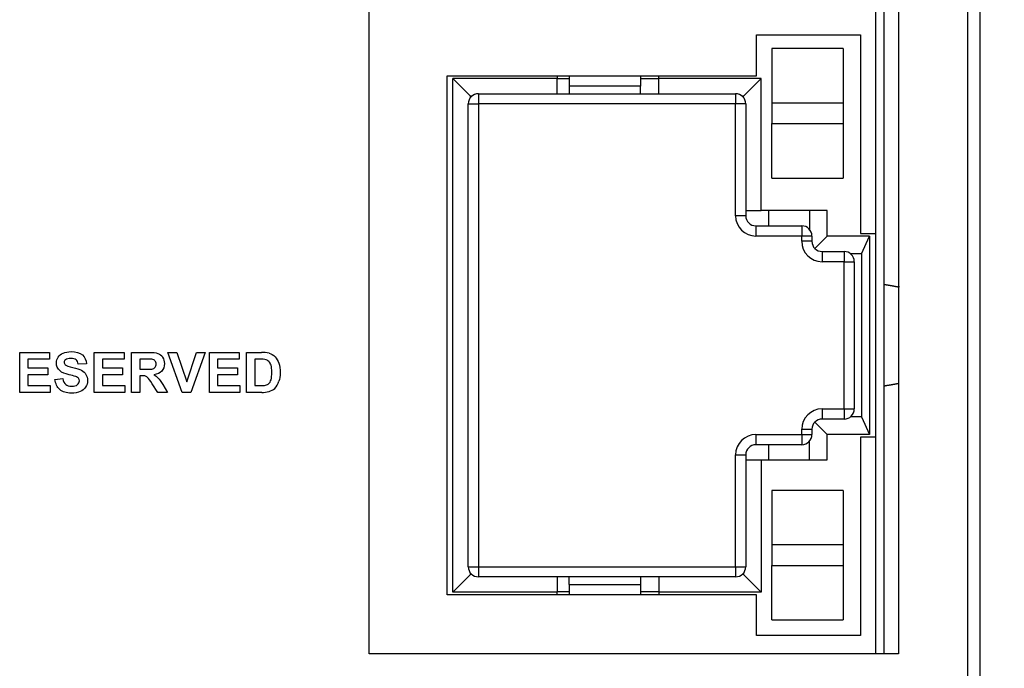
# Model space of a CAD drawing. Header units: inches. Extents: x 0 to 22, y 0 to 17.
# Tile 22 of 40: x 16.9 to 17.9, y 6 to 6.6. Entities that reach past the tile are written whole.
import ezdxf
from ezdxf.enums import TextEntityAlignment as Align

# ---------------------------------------------------------------- set-up
doc = ezdxf.new("R2010")
doc.units = ezdxf.units.IN
doc.header["$MEASUREMENT"] = 0
for name, color, linetype in [('CONN__RJ45_PORT_', 7, 'Continuous'), ('CONN__RJ45_X2__A', 7, 'Continuous'), ('Default', 7, 'Continuous'), ('OVERLAY__FRONT__', 7, 'Continuous'), ('PANEL__SIDE__RIG', 7, 'Continuous')]:
    doc.layers.add(name, color=color, linetype=linetype)
doc.styles.add('SEACAD_Solid_Edge_ANSI', font='seans.ttf')
doc.dimstyles.new('ANSI', dxfattribs={"dimtxt": 0.075, "dimasz": 0.075, "dimexe": 0.0375, "dimexo": 0.0375, "dimgap": 0.0375, "dimtad": 0, "dimtih": 1, "dimtoh": 1, "dimzin": 4, "dimdsep": 46, "dimtxsty": 'SEACAD_Solid_Edge_ANSI', "dimblk1": '_SE_FILLED', "dimblk2": '_SE_FILLED', "dimsah": 1, "dimcen": 0.0375, "dimadec": 0, "dimazin": 0, "dimtfac": 1, "dimtofl": 0, "dimtmove": 0, "dimatfit": 3, "dimfxl": 1, "dimtolj": 1, "dimtzin": 4, "dimarcsym": 0})

# ---------------------------------------------------------------- blocks, each defined once
blk = doc.blocks.new('SE')
at = {"layer": 'CONN__RJ45_PORT_', "color": 7, "linetype": 'Continuous'}
for p, q in [((17.33845, 6.55278), (17.59109, 6.55278)), ((17.33845, 6.55278), (17.33845, 6.54278)), ((17.59109, 6.55278), (17.59109, 6.54278)), ((17.32845, 6.08814), (17.32845, 6.54278)), ((17.32845, 6.54278), (17.33845, 6.54278)), ((17.33845, 6.54278), (17.33845, 6.08814)), ((17.59109, 6.54278), (17.33845, 6.54278)), ((17.59109, 6.43296), (17.59109, 6.54278)), ((17.60109, 6.54278), (17.59109, 6.54278)), ((17.60109, 6.54278), (17.60109, 6.43296)), ((17.60109, 6.43296), (17.59109, 6.43296)), ((17.61109, 6.42296), (17.65609, 6.42296)), ((17.61109, 6.42296), (17.61109, 6.41296)), ((17.65609, 6.42296), (17.65609, 6.41296)), ((17.65609, 6.41296), (17.61109, 6.41296)), ((17.65609, 6.40778), (17.65609, 6.41296)), ((17.66609, 6.41296), (17.65609, 6.41296)), ((17.66609, 6.40778), (17.65609, 6.40778)), ((17.66609, 6.41296), (17.66609, 6.40778)), ((17.67609, 6.39778), (17.69775, 6.39778)), ((17.67609, 6.39778), (17.67609, 6.38778)), ((17.69775, 6.39778), (17.69775, 6.38778)), ((17.69775, 6.38778), (17.67609, 6.38778)), ((17.69775, 6.24314), (17.69775, 6.38778)), ((17.69775, 6.38778), (17.70775, 6.38778)), ((17.70775, 6.38778), (17.70775, 6.24314)), ((17.67609, 6.24314), (17.69775, 6.24314)), ((17.67609, 6.24314), (17.67609, 6.23314)), ((17.69775, 6.24314), (17.69775, 6.23314)), ((17.69775, 6.24314), (17.70775, 6.24314)), ((17.69775, 6.23314), (17.67609, 6.23314)), ((17.65609, 6.21796), (17.65609, 6.22314)), ((17.65609, 6.22314), (17.66609, 6.22314)), ((17.66609, 6.22314), (17.66609, 6.21796)), ((17.61109, 6.21796), (17.65609, 6.21796)), ((17.61109, 6.21796), (17.61109, 6.20796)), ((17.65609, 6.21796), (17.65609, 6.20796)), ((17.65609, 6.21796), (17.66609, 6.21796)), ((17.65609, 6.20796), (17.61109, 6.20796)), ((17.59109, 6.08814), (17.59109, 6.19796)), ((17.59109, 6.19796), (17.60109, 6.19796)), ((17.60109, 6.19796), (17.60109, 6.08814)), ((17.32845, 6.08814), (17.33845, 6.08814)), ((17.33845, 6.08814), (17.59109, 6.08814)), ((17.33845, 6.08814), (17.33845, 6.07814)), ((17.59109, 6.08814), (17.59109, 6.07814)), ((17.59109, 6.08814), (17.60109, 6.08814)), ((17.59109, 6.07814), (17.33845, 6.07814))]:
    blk.add_line(p, q, dxfattribs=at)
for centre, radius, start, end in [((17.33845, 6.54278), 0.01, 90, 180), ((17.59109, 6.54278), 0.01, 0, 90), ((17.61109, 6.43296), 0.02, 180, 270), ((17.61109, 6.43296), 0.01, 180, 270), ((17.65609, 6.41296), 0.01, 0, 90), ((17.67609, 6.40778), 0.02, 180, 270), ((17.67609, 6.40778), 0.01, 180, 270), ((17.69775, 6.38778), 0.01, 0, 90), ((17.67609, 6.22314), 0.02, 90, 180), ((17.69775, 6.24314), 0.01, 270, 0), ((17.67609, 6.22314), 0.01, 90, 180), ((17.61109, 6.19796), 0.02, 90, 180), ((17.65609, 6.21796), 0.01, 270, 0), ((17.61109, 6.19796), 0.01, 90, 180), ((17.33845, 6.08814), 0.01, 180, 270), ((17.59109, 6.08814), 0.01, 270, 0)]:
    blk.add_arc(centre, radius, start, end, dxfattribs=at)
at = {"layer": 'CONN__RJ45_X2__A', "color": 7, "linetype": 'Continuous'}
for p, q in [((17.73677, 7.25054), (17.73677, 6.00269)), ((17.72877, 6.41546), (17.72877, 6.83554)), ((17.61177, 6.61046), (17.71377, 6.61046)), ((17.61177, 6.57046), (17.61177, 6.61046)), ((17.71377, 6.61046), (17.71377, 6.41546)), ((17.69677, 6.59704), (17.62677, 6.59704)), ((17.62677, 6.59704), (17.62677, 6.54346)), ((17.69677, 6.59704), (17.69677, 6.54346)), ((17.30777, 6.06046), (17.30777, 6.57046)), ((17.30777, 6.57046), (17.42777, 6.57046)), ((17.41577, 6.57046), (17.41577, 6.56778)), ((17.42777, 6.57046), (17.42777, 6.56028)), ((17.42777, 6.57046), (17.49777, 6.57046)), ((17.49777, 6.57046), (17.49777, 6.56028)), ((17.49777, 6.57046), (17.61177, 6.57046)), ((17.51577, 6.56778), (17.51577, 6.57046)), ((17.31345, 6.56778), (17.33077, 6.55046)), ((17.31345, 6.06314), (17.31345, 6.56778)), ((17.41577, 6.56778), (17.31345, 6.56778)), ((17.41577, 6.55278), (17.41577, 6.56778)), ((17.42777, 6.56746), (17.41577, 6.56746)), ((17.49777, 6.56028), (17.42777, 6.56028)), ((17.42777, 6.56028), (17.42777, 6.55278)), ((17.51577, 6.56746), (17.49777, 6.56746)), ((17.49777, 6.55278), (17.49777, 6.56028)), ((17.51577, 6.55278), (17.51577, 6.56778)), ((17.61609, 6.56778), (17.51577, 6.56778)), ((17.61609, 6.56778), (17.59877, 6.55046)), ((17.61609, 6.43796), (17.61609, 6.56778)), ((17.33077, 6.54918), (17.33077, 6.55046)), ((17.33204, 6.55046), (17.33077, 6.55046)), ((17.59877, 6.55046), (17.59749, 6.55046)), ((17.59877, 6.54918), (17.59877, 6.55046)), ((17.62677, 6.54346), (17.62677, 6.52346)), ((17.69677, 6.54346), (17.62677, 6.54346)), ((17.69677, 6.54346), (17.69677, 6.52346)), ((17.62677, 6.52346), (17.69677, 6.52346)), ((17.62677, 6.46988), (17.62677, 6.52346)), ((17.69677, 6.52346), (17.69677, 6.46988)), ((17.62677, 6.46988), (17.69677, 6.46988)), ((17.60109, 6.43796), (17.61609, 6.43796)), ((17.68109, 6.43796), (17.61609, 6.43796)), ((17.62377, 6.42296), (17.62377, 6.43796)), ((17.66377, 6.43796), (17.66377, 6.41936)), ((17.68109, 6.41278), (17.68109, 6.43796)), ((17.71377, 6.41546), (17.72877, 6.41546)), ((17.72877, 6.21546), (17.72877, 6.41546)), ((17.66902, 6.40071), (17.68109, 6.41278)), ((17.72275, 6.41278), (17.68109, 6.41278)), ((17.71472, 6.39546), (17.72275, 6.41278)), ((17.72275, 6.41278), (17.72275, 6.21814)), ((17.71472, 6.39546), (17.70416, 6.39546)), ((17.71472, 6.39546), (17.71472, 6.23546)), ((17.73677, 6.36546), (17.73743, 6.36546)), ((17.66902, 6.23021), (17.68109, 6.21814)), ((17.71472, 6.23546), (17.70416, 6.23546)), ((17.71472, 6.23546), (17.72275, 6.21814)), ((17.66377, 6.19296), (17.66377, 6.21155)), ((17.68109, 6.19296), (17.68109, 6.21814)), ((17.72275, 6.21814), (17.68109, 6.21814)), ((17.72877, 6.21546), (17.71377, 6.21546)), ((17.71377, 6.21546), (17.71377, 6.02046)), ((17.72877, 6.00269), (17.72877, 6.21546)), ((17.62377, 6.19296), (17.62377, 6.20796)), ((17.60109, 6.19296), (17.61609, 6.19296)), ((17.61609, 6.19296), (17.68109, 6.19296)), ((17.61609, 6.19296), (17.61609, 6.06314)), ((17.69677, 6.16304), (17.62677, 6.16304)), ((17.62677, 6.16304), (17.62677, 6.10946)), ((17.69677, 6.16304), (17.69677, 6.10946)), ((17.62677, 6.10946), (17.62677, 6.08946)), ((17.69677, 6.10946), (17.62677, 6.10946)), ((17.69677, 6.10946), (17.69677, 6.08946)), ((17.62677, 6.08946), (17.69677, 6.08946)), ((17.62677, 6.03588), (17.62677, 6.08946)), ((17.69677, 6.08946), (17.69677, 6.03588)), ((17.33077, 6.08046), (17.31345, 6.06314)), ((17.33077, 6.08046), (17.33077, 6.08173)), ((17.33204, 6.08046), (17.33077, 6.08046)), ((17.41577, 6.07814), (17.41577, 6.06314)), ((17.42777, 6.07064), (17.42777, 6.07814)), ((17.49777, 6.07814), (17.49777, 6.07064)), ((17.51577, 6.07814), (17.51577, 6.06314)), ((17.59877, 6.08046), (17.59749, 6.08046)), ((17.59877, 6.08173), (17.59877, 6.08046)), ((17.61609, 6.06314), (17.59877, 6.08046)), ((17.42777, 6.07064), (17.42777, 6.06046)), ((17.42777, 6.07064), (17.49777, 6.07064)), ((17.49777, 6.07064), (17.49777, 6.06046)), ((17.42777, 6.06046), (17.30777, 6.06046)), ((17.41577, 6.06314), (17.31345, 6.06314)), ((17.42777, 6.06346), (17.41577, 6.06346)), ((17.41577, 6.06046), (17.41577, 6.06314)), ((17.49777, 6.06046), (17.42777, 6.06046)), ((17.51577, 6.06346), (17.49777, 6.06346)), ((17.61177, 6.06046), (17.49777, 6.06046)), ((17.51577, 6.06314), (17.51577, 6.06046)), ((17.61609, 6.06314), (17.51577, 6.06314)), ((17.61177, 6.02046), (17.61177, 6.06046)), ((17.62677, 6.03588), (17.69677, 6.03588)), ((17.71377, 6.02046), (17.61177, 6.02046))]:
    blk.add_line(p, q, dxfattribs=at)
for points, weights in [([(17.73743, 6.36546), (17.74263, 6.36459), (17.74758, 6.3637), (17.75229, 6.3628)], [1, 0.997527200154, 0.995345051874, 0.99345355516]), ([(17.7519, 6.26814), (17.74711, 6.26723), (17.74206, 6.26633), (17.73677, 6.26546)], [0.993328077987, 0.995252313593, 0.997476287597, 1])]:
    blk.add_rational_spline(points, weights, degree=3, dxfattribs=at)
at = {"layer": 'OVERLAY__FRONT__', "color": 7, "linetype": 'Continuous'}
for p, q in [((17.81924, 4.35369), (17.81924, 8.82569)), ((17.23124, 6.00269), (17.23124, 7.25269)), ((17.75124, 7.25269), (17.75124, 6.00269)), ((16.88779, 6.25937), (16.88779, 6.29871)), ((16.88779, 6.29871), (16.91696, 6.29871)), ((16.91696, 6.29871), (16.91696, 6.29205)), ((16.9611, 6.25937), (16.9611, 6.29871)), ((16.9611, 6.29871), (16.99027, 6.29871)), ((16.99027, 6.29871), (16.99027, 6.29205)), ((16.99779, 6.25937), (16.99779, 6.29871)), ((16.99779, 6.29871), (17.0145, 6.29871)), ((17.04748, 6.25937), (17.03342, 6.29871)), ((17.03342, 6.29871), (17.04204, 6.29871)), ((17.04204, 6.29871), (17.05199, 6.26959)), ((17.05199, 6.26959), (17.06162, 6.29871)), ((17.07005, 6.29871), (17.05596, 6.25937)), ((17.06162, 6.29871), (17.07005, 6.29871)), ((17.07411, 6.25937), (17.07411, 6.29871)), ((17.07411, 6.29871), (17.10328, 6.29871)), ((17.10328, 6.29871), (17.10328, 6.29205)), ((17.11074, 6.25937), (17.11074, 6.29871)), ((17.11074, 6.29871), (17.12526, 6.29871)), ((16.91696, 6.29205), (16.89574, 6.29205)), ((16.89574, 6.29205), (16.89574, 6.28333)), ((16.99027, 6.29205), (16.96905, 6.29205)), ((16.96905, 6.29205), (16.96905, 6.28333)), ((17.01193, 6.29205), (17.00573, 6.29205)), ((17.00573, 6.29205), (17.00573, 6.28207)), ((17.10328, 6.29205), (17.08205, 6.29205)), ((17.08205, 6.29205), (17.08205, 6.28333)), ((17.12225, 6.29205), (17.11868, 6.29205)), ((17.11868, 6.29205), (17.11868, 6.266)), ((16.89574, 6.28333), (16.91549, 6.28333)), ((16.91549, 6.28333), (16.91549, 6.27671)), ((16.95329, 6.28747), (16.94535, 6.28712)), ((16.96905, 6.28333), (16.9888, 6.28333)), ((16.9888, 6.28333), (16.9888, 6.27671)), ((17.00573, 6.28207), (17.01161, 6.28207)), ((17.08205, 6.28333), (17.1018, 6.28333)), ((17.1018, 6.28333), (17.1018, 6.27671)), ((16.91549, 6.27671), (16.89574, 6.27671)), ((16.89574, 6.27671), (16.89574, 6.266)), ((16.92244, 6.27217), (16.93016, 6.27292)), ((16.96905, 6.27671), (16.96905, 6.266)), ((16.9888, 6.27671), (16.96905, 6.27671)), ((17.00734, 6.27579), (17.00573, 6.27579)), ((17.00573, 6.27579), (17.00573, 6.25937)), ((17.1018, 6.27671), (17.08205, 6.27671)), ((17.08205, 6.27671), (17.08205, 6.266)), ((16.91771, 6.25937), (16.88779, 6.25937)), ((16.89574, 6.266), (16.91771, 6.266)), ((16.91771, 6.266), (16.91771, 6.25937)), ((16.99102, 6.25937), (16.9611, 6.25937)), ((16.96905, 6.266), (16.99102, 6.266)), ((16.99102, 6.266), (16.99102, 6.25937)), ((17.00573, 6.25937), (16.99779, 6.25937)), ((17.02365, 6.25937), (17.01791, 6.26793)), ((17.03315, 6.25937), (17.02365, 6.25937)), ((17.02835, 6.26704), (17.03315, 6.25937)), ((17.05596, 6.25937), (17.04748, 6.25937)), ((17.10403, 6.25937), (17.07411, 6.25937)), ((17.08205, 6.266), (17.10403, 6.266)), ((17.10403, 6.266), (17.10403, 6.25937)), ((17.12568, 6.25937), (17.11074, 6.25937)), ((17.11868, 6.266), (17.12461, 6.266)), ((17.75124, 6.00269), (17.23124, 6.00269))]:
    blk.add_line(p, q, dxfattribs=at)
for centre, radius, start, end in [((17.12619, 6.27036), 0.02837, 76.64734, 91.89081), ((16.93445, 6.28894), 0.003, 125.42259, 232.66773), ((17.01322, 6.22257), 0.0695, 86.28338, 91.06451), ((17.12341, 6.25547), 0.0366, 81.58355, 91.82175), ((16.91325, 6.17807), 0.10123, 73.02351, 76.75283), ((17.12594, 6.27559), 0.0174, 315.2693, 342.28409), ((17.12531, 6.28793), 0.02194, 268.16931, 280.77495), ((17.12641, 6.28338), 0.02402, 268.2725, 285.2233), ((17.12883, 6.27365), 0.014, 286.13427, 312.58124)]:
    blk.add_arc(centre, radius, start, end, dxfattribs=at)
for points, knots in [([(16.92748, 6.28049), (16.92506, 6.28266), (16.92386, 6.28529), (16.92386, 6.2884), (16.92386, 6.29041), (16.92443, 6.29228), (16.92556, 6.29403), (16.9267, 6.29577), (16.92833, 6.2971), (16.93047, 6.29801), (16.93261, 6.29892), (16.93519, 6.29938), (16.93821, 6.29938), (16.94315, 6.29938), (16.94687, 6.2983), (16.94936, 6.29613), (16.95186, 6.29397), (16.95317, 6.29108), (16.95329, 6.28747)], [0, 0, 0, 0, 0.166667, 0.166667, 0.166667, 0.333333, 0.333333, 0.333333, 0.5, 0.5, 0.5, 0.666667, 0.666667, 0.666667, 0.833333, 0.833333, 0.833333, 1, 1, 1, 1]), ([(17.0145, 6.29871), (17.01871, 6.29871), (17.02176, 6.29835), (17.02367, 6.29765), (17.02557, 6.29694), (17.0271, 6.29568), (17.02824, 6.29388), (17.02939, 6.29207), (17.02996, 6.29001), (17.02996, 6.28768), (17.02996, 6.28473), (17.02909, 6.28229), (17.02736, 6.28037), (17.02562, 6.27844), (17.02303, 6.27724), (17.01958, 6.27673)], [0, 0, 0, 0, 0.2, 0.2, 0.2, 0.4, 0.4, 0.4, 0.6, 0.6, 0.6, 0.8, 0.8, 0.8, 1, 1, 1, 1]), ([(17.13274, 6.29796), (17.13505, 6.29728), (17.13703, 6.29607), (17.13867, 6.29434), (17.14032, 6.2926), (17.14157, 6.29048), (17.14243, 6.28796), (17.14329, 6.28545), (17.14372, 6.28235), (17.14372, 6.27866), (17.14372, 6.27542), (17.14331, 6.27263), (17.14251, 6.27029)], [0, 0, 0, 0, 0.25, 0.25, 0.25, 0.5, 0.5, 0.5, 0.75, 0.75, 0.75, 1, 1, 1, 1]), ([(16.94535, 6.28712), (16.94501, 6.28914), (16.94429, 6.29059), (16.94316, 6.29148), (16.94204, 6.29236), (16.94037, 6.29281), (16.93813, 6.29281), (16.93583, 6.29281), (16.93402, 6.29233), (16.93271, 6.29138)], [0, 0, 0, 0, 0.333333, 0.333333, 0.333333, 0.666667, 0.666667, 0.666667, 1, 1, 1, 1]), ([(17.01161, 6.28207), (17.01542, 6.28207), (17.0178, 6.28223), (17.01874, 6.28255), (17.01969, 6.28288), (17.02043, 6.28343), (17.02097, 6.28422), (17.02151, 6.285), (17.02178, 6.28599), (17.02178, 6.28717), (17.02178, 6.28849), (17.02142, 6.28957), (17.02072, 6.29038), (17.02001, 6.29119), (17.01901, 6.29171), (17.01772, 6.29192)], [0, 0, 0, 0, 0.2, 0.2, 0.2, 0.4, 0.4, 0.4, 0.6, 0.6, 0.6, 0.8, 0.8, 0.8, 1, 1, 1, 1]), ([(17.12941, 6.26637), (17.1307, 6.2667), (17.13177, 6.26724), (17.13262, 6.26801), (17.13347, 6.26878), (17.13416, 6.27004), (17.1347, 6.27181), (17.13524, 6.27357), (17.13551, 6.27597), (17.13551, 6.27901), (17.13551, 6.28205), (17.13524, 6.28439), (17.1347, 6.28602), (17.13416, 6.28765), (17.13341, 6.28891), (17.13245, 6.28983), (17.13148, 6.29074), (17.13025, 6.29136), (17.12877, 6.29168)], [0, 0, 0, 0, 0.166667, 0.166667, 0.166667, 0.333333, 0.333333, 0.333333, 0.5, 0.5, 0.5, 0.666667, 0.666667, 0.666667, 0.833333, 0.833333, 0.833333, 1, 1, 1, 1]), ([(16.93263, 6.28655), (16.93363, 6.28571), (16.93607, 6.28484), (16.93993, 6.28392), (16.9438, 6.28301), (16.94665, 6.28207), (16.9485, 6.28109), (16.95036, 6.28012), (16.95181, 6.27878), (16.95285, 6.27709), (16.9539, 6.2754), (16.95442, 6.27332), (16.95442, 6.27083), (16.95442, 6.26857), (16.9538, 6.26646), (16.95254, 6.2645), (16.95129, 6.26253), (16.94952, 6.26107), (16.94723, 6.26011), (16.94494, 6.25915), (16.94208, 6.25867), (16.93867, 6.25867), (16.9337, 6.25867), (16.92988, 6.25982), (16.92721, 6.26212), (16.92455, 6.26442), (16.92295, 6.26777), (16.92244, 6.27217)], [0, 0, 0, 0, 0.111111, 0.111111, 0.111111, 0.222222, 0.222222, 0.222222, 0.333333, 0.333333, 0.333333, 0.444444, 0.444444, 0.444444, 0.555556, 0.555556, 0.555556, 0.666667, 0.666667, 0.666667, 0.777778, 0.777778, 0.777778, 0.888889, 0.888889, 0.888889, 1, 1, 1, 1]), ([(16.93016, 6.27292), (16.93063, 6.27033), (16.93157, 6.26842), (16.93299, 6.26721), (16.93442, 6.26599), (16.93634, 6.26538), (16.93875, 6.26538), (16.94131, 6.26538), (16.94324, 6.26592), (16.94453, 6.267), (16.94583, 6.26808), (16.94648, 6.26935), (16.94648, 6.2708), (16.94648, 6.27173), (16.9462, 6.27253), (16.94566, 6.27318), (16.94512, 6.27383), (16.94416, 6.2744), (16.9428, 6.27488)], [0, 0, 0, 0, 0.166667, 0.166667, 0.166667, 0.333333, 0.333333, 0.333333, 0.5, 0.5, 0.5, 0.666667, 0.666667, 0.666667, 0.833333, 0.833333, 0.833333, 1, 1, 1, 1]), ([(17.01791, 6.26793), (17.01587, 6.27099), (17.01448, 6.27291), (17.01373, 6.27371), (17.01297, 6.27451), (17.01218, 6.27505), (17.01134, 6.27535), (17.0105, 6.27565), (17.00916, 6.27579), (17.00734, 6.27579)], [0, 0, 0, 0, 0.333333, 0.333333, 0.333333, 0.666667, 0.666667, 0.666667, 1, 1, 1, 1]), ([(17.01958, 6.27673), (17.02129, 6.27573), (17.02271, 6.27463), (17.02383, 6.27343), (17.02495, 6.27223), (17.02645, 6.2701), (17.02835, 6.26704)], [0, 0, 0, 0, 0.5, 0.5, 0.5, 1, 1, 1, 1])]:
    blk.add_open_spline(points, degree=3, knots=knots, dxfattribs=at)
blk.add_open_spline([(16.93644, 6.2766), (16.93218, 6.27765), (16.9292, 6.27895), (16.92748, 6.28049)], degree=3, dxfattribs=at)
at = {"layer": 'PANEL__SIDE__RIG', "color": 7, "linetype": 'Continuous'}
blk.add_line((17.83149, 4.27456), (17.83149, 8.90483), dxfattribs=at)
blk = doc.blocks.new('DMBLK1')
at = {"layer": 'Default', "linetype": 'Continuous'}
for points in [[(20.38036, 9.27224), (20.36786, 9.34724), (20.35536, 9.27224)], [(20.38036, 3.90715), (20.35536, 3.90715), (20.36786, 3.83215)]]:
    blk.add_hatch(color=7, dxfattribs=at).paths.add_polyline_path(points)
at = {"layer": 'Default', "color": 7, "linetype": 'Continuous'}
for p, q in [((17.86899, 9.34724), (20.40536, 9.34724)), ((20.36786, 9.34724), (20.36786, 6.69844)), ((20.36786, 6.48094), (20.36786, 3.83215)), ((17.86899, 3.83215), (20.40536, 3.83215))]:
    blk.add_line(p, q, dxfattribs=at)
at = {"layer": 'Default', "color": 7, "linetype": 'Continuous', "style": 'SEACAD_Solid_Edge_ANSI'}
for s, p in [('5.52in', (20.17076, 6.67219)), ('(', (20.11408, 6.58219)), (')', (20.60245, 6.58219)), ('140.1mm', (20.17076, 6.58219))]:
    blk.add_text(s, height=0.075, dxfattribs=at).set_placement(p, align=Align.TOP_LEFT)
blk = doc.blocks.new('_SE_FILLED')
at = {"color": 0}
blk.add_line((0, 0), (-1, 0), dxfattribs=at)
blk.add_solid([(0, 0), (-1, -0.1665), (-1, 0.1665), (0, 0)], dxfattribs=at)

msp = doc.modelspace()

# ---------------------------------------------------------------- block references
at = {"layer": 'Default'}
msp.add_blockref('SE', (0, 0), dxfattribs=at)

# ---------------------------------------------------------------- dimensions: what is measured, and where the dimension line sits
at = {"layer": 'Default', "color": 7, "linetype": 'Continuous'}
dim = msp.add_linear_dim(base=(20.36786, 9.34724), p1=(17.83149, 9.34724), p2=(17.83149, 3.83215), angle=270, text='\\A1;<>', dimstyle='ANSI', override={"dimpost": '\\X'}, dxfattribs=at)
dim.commit()
dim.dimension.update_dxf_attribs({"geometry": 'DMBLK1', "text_midpoint": (20.36786, 6.58969), "dimtype": 161})

doc.saveas('drawing.dxf')
